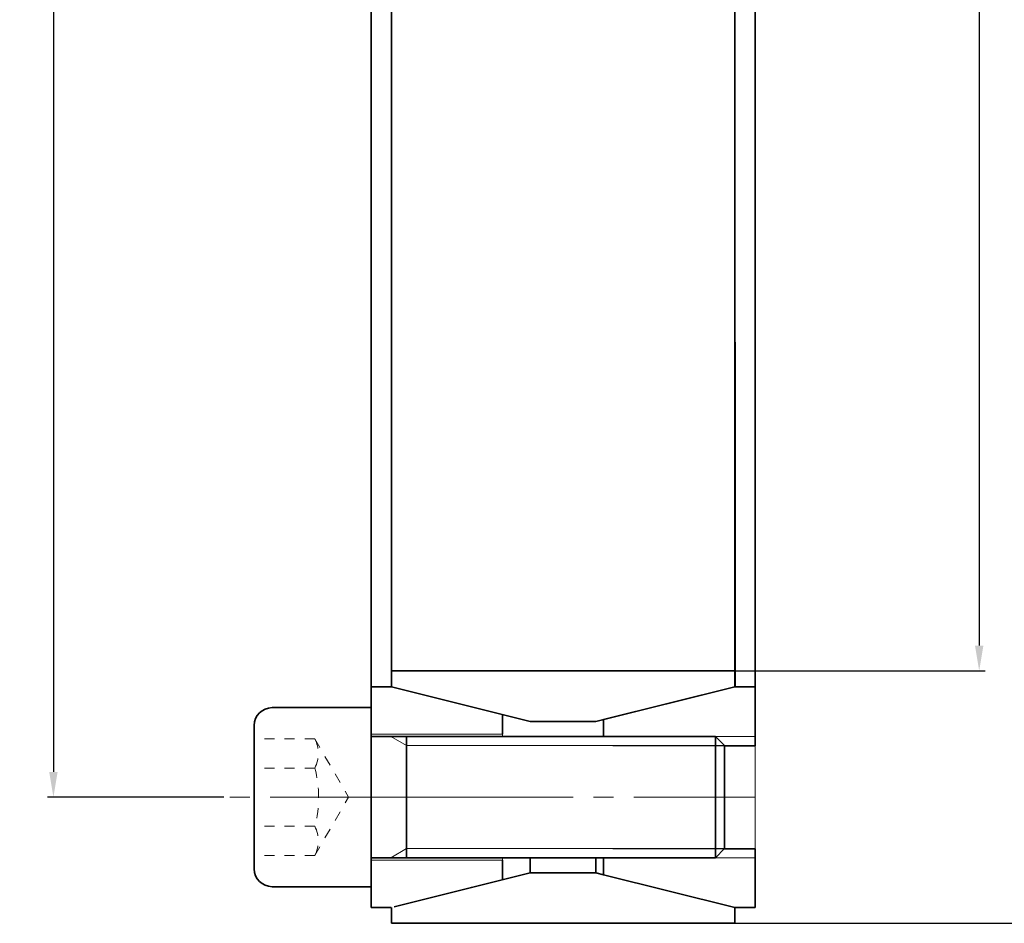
# Model space of a CAD drawing. Header units: millimetres. Extents: x -17227 to 5648, y -387 to 7914.
# Tile 4 of 6: x -9266 to -9168, y 3883 to 3973. Entities that reach past the tile are written whole.
import ezdxf

# ---------------------------------------------------------------- set-up
doc = ezdxf.new("R2010")
doc.units = ezdxf.units.MM
doc.linetypes.add('点画线', pattern=[18, 12, -2, 2, -2])
doc.linetypes.add('虚线', pattern=[2, 1, -1])
doc.layers.get('0').update_dxf_attribs({"linetype": 'CONTINUOUS'})
doc.layers.get('Defpoints').update_dxf_attribs({"linetype": 'CONTINUOUS'})
for name, color, linetype, lineweight in [('中心线层', 1, '点画线', 18), ('粗实线层', 7, 'CONTINUOUS', 35), ('细实线层', 7, 'CONTINUOUS', 18), ('虚线层', 6, '虚线', 18)]:
    doc.layers.add(name, color=color, linetype=linetype, lineweight=lineweight)
doc.dimstyles.new('2.5', dxfattribs={"dimtxt": 2.5, "dimasz": 2.5, "dimexe": 0.6, "dimexo": 0, "dimgap": 0.4, "dimtad": 1, "dimdec": 3, "dimzin": 11, "dimdsep": 46, "dimtxsty": 'Standard', "dimcen": 0, "dimclrd": 5, "dimclre": 5, "dimclrt": 3, "dimadec": 0, "dimazin": 0, "dimtfac": 0.6, "dimtdec": 3, "dimtmove": 0, "dimatfit": 3, "dimfxl": 1.25, "dimtolj": 1, "dimtzin": 11, "dimarcsym": 0})

# ---------------------------------------------------------------- blocks, each defined once
blk = doc.blocks.new('*X1765')
at = {"layer": '中心线层'}
blk.add_line((38, 0), (-14.57, 0), dxfattribs=at)
at = {"layer": '粗实线层'}
for p, q in [((0, 8.865), (-9.797, 8.865)), ((0, -8.865), (0, 8.865)), ((-11.57, 7.092), (-11.57, -7.092)), ((34.1, 6), (0, 6)), ((3.5, -6), (3.5, 6)), ((34.1, 6), (34.1, -6)), ((35, 5.1), (34.1, 6)), ((35, 5.1), (35, -5.1)), ((35, -5.1), (34.1, -6)), ((34.1, -6), (0, -6)), ((-9.797, -8.865), (0, -8.865))]:
    blk.add_line(p, q, dxfattribs=at)
for centre, start, end in [((-9.797, 7.092), 90, 180), ((-9.797, -7.092), 180, 270)]:
    blk.add_arc(centre, 1.773, start, end, dxfattribs=at)
at = {"layer": '细实线层'}
for p, q in [((3.5, 5.1), (1.941, 6)), ((35, 5.1), (3.5, 5.1)), ((3.5, -5.1), (1.941, -6)), ((35, -5.1), (3.5, -5.1))]:
    blk.add_line(p, q, dxfattribs=at)
at = {"layer": '虚线层'}
for p, q in [((-5.57, 5.774), (-11.57, 5.774)), ((-5.57, 5.774), (-2.237, 0)), ((-5.57, 2.887), (-11.57, 2.887)), ((-5.57, -5.774), (-2.237, 0)), ((-5.57, -2.887), (-11.57, -2.887)), ((-5.57, -5.774), (-11.57, -5.774))]:
    blk.add_line(p, q, dxfattribs=at)
for centre, radius, start, end in [((-8.457, 4.33), 3.227, 333.43495, 26.56505), ((-16.537, 0), 11.34, 345.25287, 14.74713), ((-8.457, -4.33), 3.227, 333.43495, 26.56505)]:
    blk.add_arc(centre, radius, start, end, dxfattribs=at)
blk = doc.blocks.new('*D1766')
at = {"color": 5, "lineweight": -2, "ltscale": 5}
for p, q in [((-9245.367, 4060.552), (-9262.851, 4060.552)), ((-9262.251, 4058.052), (-9262.251, 3898.048)), ((-9245.367, 3895.548), (-9262.851, 3895.548))]:
    blk.add_line(p, q, dxfattribs=at)
at = {"color": 5}
for points in [[(-9261.834, 4058.052), (-9262.668, 4058.052), (-9262.251, 4060.552)], [(-9262.668, 3898.048), (-9261.834, 3898.048), (-9262.251, 3895.548)]]:
    blk.add_solid(points, dxfattribs=at)
at = {"layer": 'Defpoints', "color": 0}
for p in [(-9245.367, 4060.552), (-9262.251, 3895.548), (-9245.367, 3895.548)]:
    blk.add_point(p, dxfattribs=at)
at = {"color": 3, "ltscale": 5, "insert": (-9263.936, 3978.05), "char_height": 2.5, "attachment_point": 5, "rotation": 90}
blk.add_mtext('\\A1;165', dxfattribs=at)
blk = doc.blocks.new('*D1769')
at = {"color": 5, "lineweight": -2, "ltscale": 5}
for p, q in [((-9194.789, 4048.056), (-9169.995, 4048.056)), ((-9170.595, 4045.556), (-9170.595, 3910.563)), ((-9194.775, 3908.063), (-9169.995, 3908.063))]:
    blk.add_line(p, q, dxfattribs=at)
at = {"color": 5}
for points in [[(-9170.178, 4045.556), (-9171.011, 4045.556), (-9170.595, 4048.056)], [(-9171.011, 3910.563), (-9170.178, 3910.563), (-9170.595, 3908.063)]]:
    blk.add_solid(points, dxfattribs=at)
at = {"layer": 'Defpoints', "color": 0}
for p in [(-9194.789, 4048.056), (-9194.775, 3908.063), (-9170.595, 3908.063)]:
    blk.add_point(p, dxfattribs=at)
at = {"color": 3, "ltscale": 5, "insert": (-9172.28, 3978.06), "char_height": 2.5, "attachment_point": 5, "rotation": 90}
blk.add_mtext('\\A1;140', dxfattribs=at)
blk = doc.blocks.new('*D1771')
at = {"color": 5, "lineweight": -2, "ltscale": 5}
for p, q in [((-9194.811, 4073.044), (-9152.203, 4073.044)), ((-9152.803, 3885.557), (-9152.803, 4070.544)), ((-9194.792, 3883.057), (-9152.203, 3883.057))]:
    blk.add_line(p, q, dxfattribs=at)
at = {"color": 5}
for points in [[(-9152.387, 4070.544), (-9153.22, 4070.544), (-9152.803, 4073.044)], [(-9153.22, 3885.557), (-9152.387, 3885.557), (-9152.803, 3883.057)]]:
    blk.add_solid(points, dxfattribs=at)
at = {"layer": 'Defpoints', "color": 0}
for p in [(-9194.811, 4073.044), (-9152.803, 4073.044), (-9194.792, 3883.057)]:
    blk.add_point(p, dxfattribs=at)
at = {"color": 3, "ltscale": 5, "insert": (-9154.488, 3978.05), "char_height": 2.5, "attachment_point": 5, "rotation": 90}
blk.add_mtext('\\A1;190', dxfattribs=at)

msp = doc.modelspace()

# ---------------------------------------------------------------- linework, layer by layer
at = {"color": 7, "linetype": 'Continuous', "lineweight": 15}
for p, q in [((-9228.7885, 3908.0482), (-9228.7887, 3906.4764)), ((-9230.7961, 3901.5484), (-9230.7958, 3904.5484)), ((-9217.7961, 3901.7971), (-9230.7961, 3901.7984)), ((-9217.7961, 3901.7971), (-9217.7961, 3901.5471)), ((-9206.8584, 3900.646), (-9207.7833, 3901.5711)), ((-9207.7833, 3901.5461), (-9207.7833, 3901.5711)), ((-9192.7844, 3890.4446), (-9192.7834, 3900.6446)), ((-9207.7845, 3889.5211), (-9206.8594, 3890.446)), ((-9230.7976, 3886.5484), (-9230.7973, 3889.5484)), ((-9217.7973, 3889.5471), (-9217.7973, 3889.2971)), ((-9207.7845, 3889.5211), (-9207.7845, 3889.5461)), ((-9230.7973, 3889.2984), (-9217.7973, 3889.2971))]:
    msp.add_line(p, q, dxfattribs=at)
at = {"layer": '粗实线层', "color": 7, "linetype": 'Continuous', "lineweight": 35}
for p, q in [((-9230.7814, 3906.4825), (-9230.7956, 4049.6225)), ((-9228.7814, 3906.4827), (-9228.7956, 4049.6227)), ((-9194.7828, 4049.626), (-9194.7686, 3906.486)), ((-9192.7828, 4049.6262), (-9192.7686, 3906.4862)), ((-9228.7746, 3908.0598), (-9228.7885, 4048.0527)), ((-9194.7746, 3908.0632), (-9194.7885, 4048.056)), ((-9194.7885, 3908.0448), (-9228.7885, 3908.0482)), ((-9194.7887, 3906.4731), (-9194.7885, 3908.0448)), ((-9230.7956, 3906.4784), (-9230.7967, 3895.5484)), ((-9228.7956, 3906.4782), (-9230.7956, 3906.4784)), ((-9228.7887, 3906.4764), (-9215.039, 3903.0468)), ((-9208.539, 3903.0462), (-9194.7887, 3906.4731)), ((-9194.7828, 3906.4748), (-9207.7831, 3903.2311)), ((-9192.7828, 3906.4746), (-9194.7828, 3906.4748)), ((-9192.7834, 3900.6446), (-9192.7828, 3906.4746)), ((-9217.7961, 3901.7971), (-9217.796, 3903.2321)), ((-9217.7959, 3903.7345), (-9217.796, 3903.2321)), ((-9207.7831, 3903.2311), (-9207.7833, 3901.5711)), ((-9207.7831, 3903.2311), (-9207.7831, 3903.2346)), ((-9215.039, 3903.0468), (-9208.539, 3903.0462)), ((-9230.7967, 3895.5484), (-9230.7978, 3884.6184)), ((-9192.7849, 3884.6146), (-9192.7844, 3890.4446)), ((-9215.0414, 3889.5468), (-9215.0416, 3888.0593)), ((-9208.5414, 3889.5462), (-9208.5416, 3888.0587)), ((-9207.7845, 3889.5211), (-9207.7846, 3887.8611)), ((-9217.7975, 3887.3724), (-9217.7973, 3889.2971)), ((-9215.0416, 3888.0593), (-9208.5416, 3888.0587)), ((-9208.5416, 3888.0587), (-9207.7846, 3887.8698)), ((-9207.7846, 3887.8611), (-9194.7849, 3884.6148)), ((-9230.7978, 3884.6184), (-9228.7978, 3884.6182)), ((-9228.7921, 3883.06), (-9228.7919, 3884.6199)), ((-9194.7919, 3884.6165), (-9194.7921, 3883.0566)), ((-9194.7849, 3884.6148), (-9192.7849, 3884.6146)), ((-9194.7921, 3883.0566), (-9228.7921, 3883.06))]:
    msp.add_line(p, q, dxfattribs=at)
msp.add_lwpolyline([(-9228.528, 3884.6977), (-9220.8686, 3886.6069), (-9215.0416, 3888.0593)], dxfattribs=at)

# ---------------------------------------------------------------- dimensions: what is measured, and where the dimension line sits
at = {"ltscale": 5}
for base, p1, p2, override, picture, middle in [((-9152.8033, 4073.0442), (-9194.7921, 3883.0566), (-9194.8109, 4073.0442), {"dimdec": 0, "dimtxsty": 'Standard'}, '*D1771', (-9154.4882, 3978.0504)), ((-9262.2511, 3895.5484), (-9245.3667, 4060.5525), (-9245.3667, 3895.5484), {"dimdec": 0}, '*D1766', (-9263.936, 3978.0504)), ((-9170.5948, 3908.0632), (-9194.7885, 4048.056), (-9194.7746, 3908.0632), {"dimdec": 0, "dimtxsty": 'Standard'}, '*D1769', (-9172.2798, 3978.0596))]:
    dim = msp.add_linear_dim(base=base, p1=p1, p2=p2, angle=90, dimstyle='2.5', override=override, dxfattribs=at)
    dim.commit()
    dim.dimension.update_dxf_attribs({"geometry": picture, "text_midpoint": middle})

# ---------------------------------------------------------------- next in the draw order: wipeouts: each hides what was drawn before it
msp.add_wipeout([(-9195.7967, 3895.5484), (-9195.7967, 3894.3732), (-9195.7967, 3894.3732), (-9195.7967, 3890.4484), (-9195.7967, 3890.4484), (-9196.6967, 3889.5484), (-9196.6967, 3889.5484), (-9227.2967, 3889.5484), (-9227.2967, 3889.5484), (-9228.8556, 3889.5484), (-9228.8556, 3889.5484), (-9230.7967, 3889.5484), (-9230.7967, 3889.5484), (-9230.7967, 3886.6834), (-9230.7967, 3886.6834), (-9240.5937, 3886.6834), (-9242.3667, 3888.4564), (-9242.3643, 3888.3636), (-9242.357, 3888.271), (-9242.3449, 3888.179), (-9242.328, 3888.0877), (-9242.3063, 3887.9975), (-9242.2799, 3887.9085), (-9242.249, 3887.821), (-9242.2134, 3887.7352), (-9242.1735, 3887.6514), (-9242.1292, 3887.5699), (-9242.0807, 3887.4907), (-9242.0281, 3887.4142), (-9241.9716, 3887.3406), (-9241.9113, 3887.27), (-9241.8474, 3887.2027), (-9241.7801, 3887.1388), (-9241.7095, 3887.0785), (-9241.6359, 3887.022), (-9241.5594, 3886.9694), (-9241.4802, 3886.9209), (-9241.3987, 3886.8766), (-9241.3149, 3886.8367), (-9241.2291, 3886.8011), (-9241.1416, 3886.7701), (-9241.0526, 3886.7438), (-9240.9624, 3886.7221), (-9240.8711, 3886.7052), (-9240.7791, 3886.6931), (-9240.6865, 3886.6858), (-9240.5937, 3886.6834), (-9242.3667, 3888.4564), (-9242.3667, 3889.7749), (-9242.3667, 3889.7749), (-9242.3667, 3892.6616), (-9242.3667, 3892.6616), (-9242.3667, 3894.3732), (-9242.3667, 3894.3732), (-9242.3667, 3895.5484), (-9242.3667, 3895.5484), (-9242.3667, 3898.4351), (-9242.3667, 3898.4351), (-9242.3667, 3901.3219), (-9242.3667, 3901.3219), (-9242.3667, 3902.6404), (-9240.5937, 3904.4134), (-9240.6865, 3904.4109), (-9240.7791, 3904.4037), (-9240.8711, 3904.3915), (-9240.9624, 3904.3746), (-9241.0526, 3904.353), (-9241.1416, 3904.3266), (-9241.2291, 3904.2956), (-9241.3149, 3904.2601), (-9241.3987, 3904.2201), (-9241.4802, 3904.1758), (-9241.5594, 3904.1273), (-9241.6359, 3904.0748), (-9241.7095, 3904.0182), (-9241.7801, 3903.958), (-9241.8474, 3903.8941), (-9241.9113, 3903.8267), (-9241.9716, 3903.7562), (-9242.0281, 3903.6825), (-9242.0807, 3903.606), (-9242.1292, 3903.5269), (-9242.1735, 3903.4453), (-9242.2134, 3903.3615), (-9242.249, 3903.2758), (-9242.2799, 3903.1883), (-9242.3063, 3903.0993), (-9242.328, 3903.009), (-9242.3449, 3902.9177), (-9242.357, 3902.8257), (-9242.3643, 3902.7332), (-9242.3667, 3902.6404), (-9240.5937, 3904.4134), (-9230.7967, 3904.4134), (-9230.7967, 3904.4134), (-9230.7967, 3901.5484), (-9230.7967, 3901.5484), (-9228.8556, 3901.5484), (-9228.8556, 3901.5484), (-9227.2967, 3901.5484), (-9227.2967, 3901.5484), (-9196.6967, 3901.5484), (-9196.6967, 3901.5484), (-9195.7967, 3900.6484), (-9195.7967, 3900.6484)]).dxf.layer = '粗实线层'

# ---------------------------------------------------------------- next in the draw order: linework, layer by layer
at = {"color": 7, "linetype": 'Continuous', "lineweight": 15}
for p, q in [((-9196.6967, 3901.5484), (-9192.7833, 3901.548)), ((-9195.7967, 3900.6449), (-9206.8584, 3900.646)), ((-9206.8594, 3890.446), (-9195.7967, 3890.4449)), ((-9196.6967, 3889.5484), (-9192.7845, 3889.548))]:
    msp.add_line(p, q, dxfattribs=at)
at = {"layer": '中心线层'}
msp.add_line((-9233.7967, 3895.5487), (-9214.7967, 3895.5468), dxfattribs=at)
at = {"layer": '粗实线层', "color": 7, "linetype": 'Continuous', "lineweight": 35}
for p, q in [((-9192.7834, 3900.6446), (-9195.7967, 3900.6449)), ((-9195.7967, 3890.4449), (-9192.7844, 3890.4446))]:
    msp.add_line(p, q, dxfattribs=at)

# ---------------------------------------------------------------- next in the draw order: block references
at = {"layer": '粗实线层', "xscale": -1, "rotation": 180}
msp.add_blockref('*X1765', (-9230.7967, 3895.5484), dxfattribs=at)

doc.saveas('drawing.dxf')
